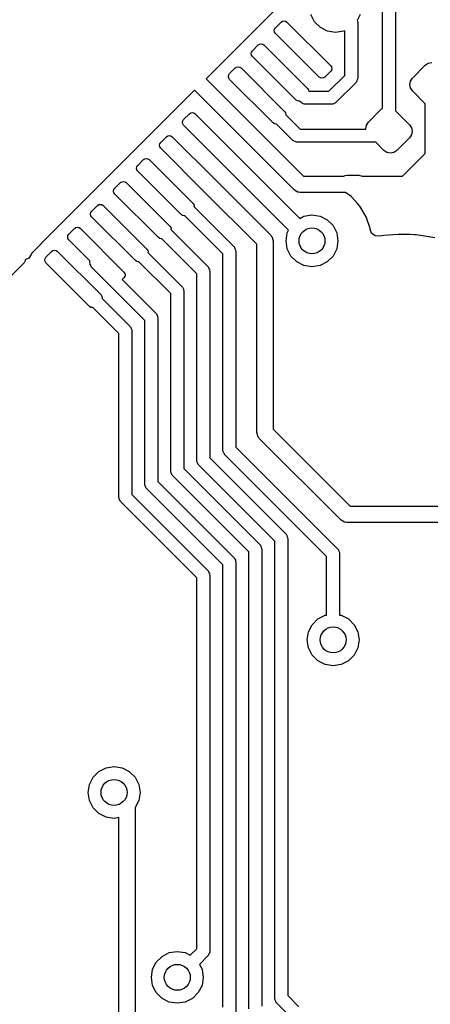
# Model space of a CAD drawing. Extents: x 3.08 to 10.86, y -3.21 to -0.59.
# Tile 6 of 18: x 4.37 to 4.62, y -1.97 to -1.37. Entities that reach past the tile are written whole.
import ezdxf

# ---------------------------------------------------------------- set-up
doc = ezdxf.new("R2010")
doc.units = 0
doc.header["$MEASUREMENT"] = 0
doc.layers.add('BLACK', color=7, linetype='CONTINUOUS')

msp = doc.modelspace()

# ---------------------------------------------------------------- linework, layer by layer
at = {"layer": 'BLACK', "linetype": 'CONTINUOUS'}
for p, q in [((4.589, -1.4255), (4.589, -1.33248)), ((4.59687, -1.33411), (4.59687, -1.42691)), ((4.52304, -1.36647), (4.48198, -1.40753)), ((4.52408, -1.37656), (4.52756, -1.37308)), ((4.52756, -1.37308), (4.52836, -1.37255)), ((4.52836, -1.37255), (4.5293, -1.37236)), ((4.5293, -1.37236), (4.53025, -1.37255)), ((4.53025, -1.37255), (4.53104, -1.37308)), ((4.53104, -1.37308), (4.55749, -1.39953)), ((4.54783, -1.37297), (4.54559, -1.36858)), ((4.55131, -1.37646), (4.54783, -1.37297)), ((4.57554, -1.36858), (4.57371, -1.37218)), ((4.57371, -1.37218), (4.57389, -1.37254)), ((4.57389, -1.37254), (4.57384, -1.37285)), ((4.57384, -1.37285), (4.57394, -1.37315)), ((4.57394, -1.37315), (4.57394, -1.40717)), ((4.52336, -1.3783), (4.52355, -1.37736)), ((4.52355, -1.37924), (4.52336, -1.3783)), ((4.52355, -1.37736), (4.52408, -1.37656)), ((4.52408, -1.38004), (4.52355, -1.37924)), ((4.55053, -1.40649), (4.52408, -1.38004)), ((4.5557, -1.37869), (4.55131, -1.37646)), ((4.56057, -1.37946), (4.5557, -1.37869)), ((4.56543, -1.37869), (4.56057, -1.37946)), ((4.56607, -1.37837), (4.56543, -1.37869)), ((4.56607, -1.40554), (4.56607, -1.37837)), ((4.50944, -1.39222), (4.50963, -1.39128)), ((4.50963, -1.39128), (4.51017, -1.39048)), ((4.51017, -1.39048), (4.51365, -1.387)), ((4.51365, -1.387), (4.51444, -1.38647)), ((4.51444, -1.38647), (4.51539, -1.38628)), ((4.51539, -1.38628), (4.51633, -1.38647)), ((4.51633, -1.38647), (4.51713, -1.387)), ((4.51713, -1.387), (4.54357, -1.41345)), ((4.50963, -1.39316), (4.50944, -1.39222)), ((4.51017, -1.39396), (4.50963, -1.39316)), ((4.53661, -1.42041), (4.51017, -1.39396)), ((4.61672, -1.39811), (4.61883, -1.39769)), ((4.49625, -1.4044), (4.49973, -1.40092)), ((4.49973, -1.40092), (4.50052, -1.40039)), ((4.50052, -1.40039), (4.50147, -1.4002)), ((4.50147, -1.4002), (4.50241, -1.40039)), ((4.50241, -1.40039), (4.50321, -1.40092)), ((4.50321, -1.40092), (4.52965, -1.42737)), ((4.55749, -1.40301), (4.55401, -1.40649)), ((4.55749, -1.39953), (4.55802, -1.40033)), ((4.55802, -1.40221), (4.55749, -1.40301)), ((4.55802, -1.40033), (4.55821, -1.40127)), ((4.55821, -1.40127), (4.55802, -1.40221)), ((4.60713, -1.4071), (4.61493, -1.39931)), ((4.61493, -1.39931), (4.61672, -1.39811)), ((4.48198, -1.40753), (4.48929, -1.41484)), ((4.49553, -1.40614), (4.49571, -1.4052)), ((4.49571, -1.40708), (4.49553, -1.40614)), ((4.49571, -1.4052), (4.49625, -1.4044)), ((4.49625, -1.40788), (4.49571, -1.40708)), ((4.52269, -1.43433), (4.49625, -1.40788)), ((4.55133, -1.40702), (4.55053, -1.40649)), ((4.55227, -1.40721), (4.55133, -1.40702)), ((4.55321, -1.40702), (4.55227, -1.40721)), ((4.55401, -1.40649), (4.55321, -1.40702)), ((4.55654, -1.41506), (4.56607, -1.40554)), ((4.57279, -1.40996), (4.56096, -1.42178)), ((4.57293, -1.40967), (4.57279, -1.40996)), ((4.57319, -1.40949), (4.57293, -1.40967)), ((4.57347, -1.40861), (4.57319, -1.40949)), ((4.57389, -1.40779), (4.57347, -1.40861)), ((4.57394, -1.40717), (4.57384, -1.40747)), ((4.57384, -1.40747), (4.57389, -1.40779)), ((4.60552, -1.411), (4.60594, -1.40889)), ((4.60594, -1.40889), (4.60713, -1.4071)), ((4.47502, -1.41449), (4.38179, -1.50772)), ((4.48233, -1.4218), (4.47502, -1.41449)), ((4.48929, -1.41484), (4.48929, -1.41484)), ((4.48929, -1.41484), (4.51573, -1.44129)), ((4.54357, -1.41345), (4.54411, -1.41425)), ((4.54411, -1.41425), (4.54427, -1.41506)), ((4.54427, -1.41506), (4.55654, -1.41506)), ((4.60594, -1.41311), (4.60552, -1.411)), ((4.60713, -1.4149), (4.60594, -1.41311)), ((4.61493, -1.4227), (4.60713, -1.4149)), ((4.50877, -1.44825), (4.48233, -1.4218)), ((4.48233, -1.4218), (4.48233, -1.4218)), ((4.53741, -1.42094), (4.53661, -1.42041)), ((4.53835, -1.42113), (4.53741, -1.42094)), ((4.53866, -1.42107), (4.53835, -1.42113)), ((4.53938, -1.42178), (4.53866, -1.42107)), ((4.53966, -1.42193), (4.53938, -1.42178)), ((4.53985, -1.42219), (4.53966, -1.42193)), ((4.56068, -1.42193), (4.56049, -1.42219)), ((4.56096, -1.42178), (4.56068, -1.42193)), ((4.52965, -1.42737), (4.53019, -1.42816)), ((4.54073, -1.42247), (4.53985, -1.42219)), ((4.54155, -1.42289), (4.54073, -1.42247)), ((4.54186, -1.42284), (4.54155, -1.42289)), ((4.54217, -1.42294), (4.54186, -1.42284)), ((4.55818, -1.42294), (4.54217, -1.42294)), ((4.55848, -1.42284), (4.55818, -1.42294)), ((4.55879, -1.42289), (4.55848, -1.42284)), ((4.55961, -1.42247), (4.55879, -1.42289)), ((4.56049, -1.42219), (4.55961, -1.42247)), ((4.58041, -1.43383), (4.5882, -1.42603)), ((4.5882, -1.42603), (4.589, -1.4255)), ((4.59687, -1.42691), (4.60546, -1.4355)), ((4.61493, -1.45291), (4.61493, -1.4227)), ((4.46769, -1.43398), (4.46787, -1.43304)), ((4.46787, -1.43304), (4.46841, -1.43224)), ((4.46841, -1.43224), (4.47189, -1.42876)), ((4.47189, -1.42876), (4.47269, -1.42823)), ((4.47269, -1.42823), (4.47363, -1.42804)), ((4.47363, -1.42804), (4.47457, -1.42823)), ((4.47457, -1.42823), (4.47537, -1.42876)), ((4.47537, -1.42876), (4.53883, -1.49222)), ((4.53019, -1.42816), (4.53037, -1.42911)), ((4.53037, -1.42911), (4.53031, -1.42942)), ((4.53031, -1.42942), (4.53908, -1.43819)), ((4.57921, -1.43562), (4.58041, -1.43383)), ((4.46787, -1.43492), (4.46769, -1.43398)), ((4.46841, -1.43572), (4.46787, -1.43492)), ((4.53209, -1.4994), (4.46841, -1.43572)), ((4.52349, -1.43486), (4.52269, -1.43433)), ((4.52443, -1.43505), (4.52349, -1.43486)), ((4.52474, -1.43499), (4.52443, -1.43505)), ((4.53467, -1.44491), (4.52474, -1.43499)), ((4.53908, -1.43819), (4.57889, -1.43819)), ((4.57879, -1.43772), (4.57921, -1.43562)), ((4.57889, -1.43819), (4.57879, -1.43772)), ((4.60546, -1.4355), (4.60666, -1.43729)), ((4.60666, -1.43729), (4.60708, -1.43939)), ((4.60708, -1.43939), (4.60666, -1.4415)), ((4.45449, -1.44616), (4.45797, -1.44268)), ((4.45797, -1.44268), (4.45877, -1.44214)), ((4.45877, -1.44214), (4.45971, -1.44196)), ((4.45971, -1.44196), (4.46065, -1.44214)), ((4.46065, -1.44214), (4.46145, -1.44268)), ((4.46145, -1.44268), (4.48789, -1.46912)), ((4.51573, -1.44129), (4.51573, -1.44129)), ((4.51573, -1.44129), (4.54112, -1.46667)), ((4.53495, -1.44505), (4.53467, -1.44491)), ((4.53514, -1.44531), (4.53495, -1.44505)), ((4.53601, -1.4456), (4.53514, -1.44531)), ((4.53684, -1.44601), (4.53601, -1.4456)), ((4.60546, -1.44329), (4.59767, -1.45109)), ((4.60666, -1.4415), (4.60546, -1.44329)), ((4.45377, -1.4479), (4.45395, -1.44696)), ((4.45395, -1.44884), (4.45377, -1.4479)), ((4.45395, -1.44696), (4.45449, -1.44616)), ((4.45449, -1.44964), (4.45395, -1.44884)), ((4.48093, -1.47608), (4.45449, -1.44964)), ((4.5356, -1.47507), (4.50877, -1.44825)), ((4.50877, -1.44825), (4.50877, -1.44825)), ((4.53715, -1.44596), (4.53684, -1.44601)), ((4.53745, -1.44606), (4.53715, -1.44596)), ((4.58485, -1.44606), (4.53745, -1.44606)), ((4.58987, -1.45109), (4.58485, -1.44606)), ((4.59166, -1.45228), (4.58987, -1.45109)), ((4.59767, -1.45109), (4.59588, -1.45228)), ((4.44057, -1.46008), (4.44405, -1.4566)), ((4.44405, -1.4566), (4.44485, -1.45606)), ((4.44485, -1.45606), (4.44579, -1.45588)), ((4.44579, -1.45588), (4.44673, -1.45606)), ((4.44673, -1.45606), (4.44753, -1.4566)), ((4.44753, -1.4566), (4.47397, -1.48304)), ((4.59377, -1.4527), (4.59166, -1.45228)), ((4.59588, -1.45228), (4.59377, -1.4527)), ((4.60117, -1.46667), (4.61493, -1.45291)), ((4.43985, -1.46182), (4.44003, -1.46088)), ((4.44003, -1.46276), (4.43985, -1.46182)), ((4.44003, -1.46088), (4.44057, -1.46008)), ((4.44057, -1.46356), (4.44003, -1.46276)), ((4.46702, -1.49), (4.44057, -1.46356)), ((4.48789, -1.46912), (4.48789, -1.46913)), ((4.48789, -1.46913), (4.52119, -1.50242)), ((4.54112, -1.46667), (4.56561, -1.46667)), ((4.56561, -1.46667), (4.56642, -1.46621)), ((4.56642, -1.46621), (4.56755, -1.46608)), ((4.56755, -1.46608), (4.57456, -1.46608)), ((4.57456, -1.46608), (4.57657, -1.46667)), ((4.57657, -1.46667), (4.60117, -1.46667)), ((4.42593, -1.47574), (4.42612, -1.4748)), ((4.42612, -1.4748), (4.42665, -1.474)), ((4.42665, -1.474), (4.43013, -1.47052)), ((4.43013, -1.47052), (4.43093, -1.46998)), ((4.43093, -1.46998), (4.43187, -1.4698)), ((4.43187, -1.4698), (4.43281, -1.46998)), ((4.43281, -1.46998), (4.43361, -1.47052)), ((4.43361, -1.47052), (4.46006, -1.49696)), ((4.53667, -1.47566), (4.5356, -1.47507)), ((4.53768, -1.47631), (4.53667, -1.47566)), ((4.42612, -1.47668), (4.42593, -1.47574)), ((4.42665, -1.47748), (4.42612, -1.47668)), ((4.4531, -1.50392), (4.42665, -1.47748)), ((4.51279, -1.50794), (4.48093, -1.47608)), ((4.48093, -1.47608), (4.48093, -1.47608)), ((4.53794, -1.47635), (4.53768, -1.47631)), ((4.53803, -1.4764), (4.53794, -1.47635)), ((4.53821, -1.47639), (4.53803, -1.4764)), ((4.53908, -1.47652), (4.53821, -1.47639)), ((4.56664, -1.47652), (4.53908, -1.47652)), ((4.5703, -1.47918), (4.56664, -1.47652)), ((4.57048, -1.47937), (4.5703, -1.47918)), ((4.57389, -1.48316), (4.57048, -1.47937)), ((4.57048, -1.47937), (4.57048, -1.47937)), ((4.41273, -1.48792), (4.41621, -1.48444)), ((4.41621, -1.48444), (4.41701, -1.4839)), ((4.41701, -1.4839), (4.41795, -1.48372)), ((4.41795, -1.48372), (4.41889, -1.4839)), ((4.41889, -1.4839), (4.41969, -1.48444)), ((4.41969, -1.48444), (4.44614, -1.51088)), ((4.47397, -1.48304), (4.47451, -1.48384)), ((4.47451, -1.48384), (4.4747, -1.48478)), ((4.4747, -1.48478), (4.47463, -1.4851)), ((4.47463, -1.4851), (4.49885, -1.50931)), ((4.57533, -1.48477), (4.57389, -1.48316)), ((4.57909, -1.49128), (4.57533, -1.48477)), ((4.41201, -1.48966), (4.4122, -1.48871)), ((4.4122, -1.4906), (4.41201, -1.48966)), ((4.4122, -1.48871), (4.41273, -1.48792)), ((4.41273, -1.4914), (4.4122, -1.4906)), ((4.43918, -1.51784), (4.41273, -1.4914)), ((4.46781, -1.49054), (4.46702, -1.49)), ((4.46876, -1.49072), (4.46781, -1.49054)), ((4.46907, -1.49066), (4.46876, -1.49072)), ((4.49213, -1.51372), (4.46907, -1.49066)), ((4.53883, -1.49222), (4.54137, -1.49093)), ((4.54137, -1.49093), (4.54624, -1.49016)), ((4.54624, -1.49016), (4.5511, -1.49093)), ((4.5511, -1.49093), (4.55549, -1.49316)), ((4.55549, -1.49316), (4.55898, -1.49665)), ((4.58142, -1.49843), (4.57909, -1.49128)), ((4.39881, -1.50184), (4.40229, -1.49836)), ((4.40229, -1.49836), (4.40309, -1.49782)), ((4.40309, -1.49782), (4.40403, -1.49764)), ((4.40403, -1.49764), (4.40497, -1.49782)), ((4.40497, -1.49782), (4.40577, -1.49836)), ((4.40577, -1.49836), (4.43222, -1.5248)), ((4.46006, -1.49696), (4.46059, -1.49776)), ((4.46059, -1.49776), (4.46078, -1.4987)), ((4.46078, -1.4987), (4.46071, -1.49901)), ((4.46071, -1.49901), (4.4831, -1.5214)), ((4.53126, -1.50104), (4.53209, -1.4994)), ((4.55898, -1.49665), (4.56122, -1.50104)), ((4.58144, -1.49869), (4.58142, -1.49843)), ((4.58145, -1.49876), (4.58144, -1.49869)), ((4.58144, -1.49869), (4.58144, -1.49869)), ((4.58147, -1.49881), (4.58145, -1.49876)), ((4.5815, -1.49894), (4.58147, -1.49881)), ((4.58152, -1.49894), (4.5815, -1.49894)), ((4.58237, -1.50116), (4.58152, -1.49894)), ((4.39809, -1.50358), (4.39828, -1.50263)), ((4.39828, -1.50452), (4.39809, -1.50358)), ((4.39828, -1.50263), (4.39881, -1.50184)), ((4.39881, -1.50532), (4.39828, -1.50452)), ((4.41158, -1.51808), (4.39881, -1.50532)), ((4.45389, -1.50446), (4.4531, -1.50392)), ((4.45484, -1.50464), (4.45389, -1.50446)), ((4.45515, -1.50458), (4.45484, -1.50464)), ((4.47638, -1.52581), (4.45515, -1.50458)), ((4.52119, -1.50242), (4.52172, -1.50313)), ((4.52172, -1.50313), (4.52186, -1.50325)), ((4.52186, -1.50325), (4.52189, -1.50335)), ((4.52189, -1.50335), (4.52204, -1.50356)), ((4.52204, -1.50356), (4.52229, -1.50474)), ((4.52229, -1.50474), (4.52264, -1.5059)), ((4.53049, -1.5059), (4.53126, -1.50104)), ((4.56122, -1.50104), (4.56199, -1.5059)), ((4.58458, -1.50287), (4.58237, -1.50116)), ((4.58737, -1.50311), (4.58458, -1.50287)), ((4.58977, -1.50262), (4.58737, -1.50311)), ((4.59843, -1.50205), (4.58977, -1.50262)), ((4.60569, -1.50205), (4.59843, -1.50205)), ((4.60574, -1.50205), (4.60569, -1.50205)), ((4.60575, -1.50205), (4.60574, -1.50205)), ((4.60836, -1.50217), (4.60575, -1.50205)), ((4.60933, -1.50221), (4.60836, -1.50217)), ((4.60946, -1.50223), (4.60933, -1.50221)), ((4.62065, -1.504), (4.60946, -1.50223)), ((4.60946, -1.50223), (4.60946, -1.50223)), ((4.38176, -1.50778), (4.37605, -1.51348)), ((4.38179, -1.50772), (4.38176, -1.50778)), ((4.38917, -1.51174), (4.39011, -1.51155)), ((4.39011, -1.51155), (4.39105, -1.51174)), ((4.44614, -1.51088), (4.44667, -1.51168)), ((4.49885, -1.50931), (4.49899, -1.50959)), ((4.49899, -1.50959), (4.49925, -1.50978)), ((4.49925, -1.50978), (4.49953, -1.51065)), ((4.49953, -1.51065), (4.49995, -1.51148)), ((4.49995, -1.51148), (4.4999, -1.51179)), ((4.51279, -1.62222), (4.51279, -1.50794)), ((4.52264, -1.5059), (4.52264, -1.62018)), ((4.53126, -1.51077), (4.53049, -1.5059)), ((4.5335, -1.51516), (4.53126, -1.51077)), ((4.56122, -1.51077), (4.55898, -1.51516)), ((4.56199, -1.5059), (4.56122, -1.51077)), ((4.37239, -1.51749), (4.3722, -1.51844)), ((4.37446, -1.51642), (4.37236, -1.51738)), ((4.37236, -1.51738), (4.37239, -1.51749)), ((4.37596, -1.5141), (4.37446, -1.51642)), ((4.37605, -1.51348), (4.37596, -1.5141)), ((4.38417, -1.51749), (4.38436, -1.51655)), ((4.38436, -1.51844), (4.38417, -1.51749)), ((4.38436, -1.51655), (4.38489, -1.51575)), ((4.38489, -1.51575), (4.38837, -1.51228)), ((4.38837, -1.51228), (4.38917, -1.51174)), ((4.39105, -1.51174), (4.39185, -1.51228)), ((4.39185, -1.51228), (4.4183, -1.53872)), ((4.44667, -1.51168), (4.44686, -1.51262)), ((4.44686, -1.51262), (4.44679, -1.51293)), ((4.44679, -1.51293), (4.46735, -1.53349)), ((4.49213, -1.63268), (4.49213, -1.51372)), ((4.4999, -1.51179), (4.5, -1.51209)), ((4.5, -1.51209), (4.5, -1.63105)), ((4.53698, -1.51865), (4.5335, -1.51516)), ((4.55898, -1.51516), (4.55549, -1.51865)), ((4.37167, -1.51923), (4.34522, -1.54568)), ((4.3722, -1.51844), (4.37167, -1.51923)), ((4.38489, -1.51923), (4.38436, -1.51844)), ((4.41134, -1.54568), (4.38489, -1.51923)), ((4.41158, -1.51925), (4.41158, -1.51808)), ((4.41167, -1.51956), (4.41158, -1.51925)), ((4.41162, -1.51987), (4.41167, -1.51956)), ((4.41204, -1.52069), (4.41162, -1.51987)), ((4.41233, -1.52157), (4.41204, -1.52069)), ((4.41259, -1.52175), (4.41233, -1.52157)), ((4.41273, -1.52204), (4.41259, -1.52175)), ((4.44486, -1.55417), (4.41273, -1.52204)), ((4.43997, -1.51838), (4.43918, -1.51784)), ((4.44092, -1.51856), (4.43997, -1.51838)), ((4.44123, -1.5185), (4.44092, -1.51856)), ((4.46063, -1.5379), (4.44123, -1.5185)), ((4.4831, -1.5214), (4.48324, -1.52168)), ((4.48324, -1.52168), (4.4835, -1.52187)), ((4.4835, -1.52187), (4.48378, -1.52275)), ((4.48378, -1.52275), (4.4842, -1.52357)), ((4.54137, -1.52088), (4.53698, -1.51865)), ((4.54624, -1.52165), (4.54137, -1.52088)), ((4.5511, -1.52088), (4.54624, -1.52165)), ((4.55549, -1.51865), (4.5511, -1.52088)), ((4.43222, -1.52828), (4.43116, -1.52934)), ((4.43116, -1.52934), (4.45158, -1.54976)), ((4.43222, -1.5248), (4.43275, -1.5256)), ((4.43275, -1.52748), (4.43222, -1.52828)), ((4.43275, -1.5256), (4.43294, -1.52654)), ((4.43294, -1.52654), (4.43275, -1.52748)), ((4.47638, -1.63917), (4.47638, -1.52581)), ((4.4842, -1.52357), (4.48415, -1.52388)), ((4.48415, -1.52388), (4.48425, -1.52418)), ((4.48425, -1.52418), (4.48425, -1.63754)), ((4.46735, -1.53349), (4.46749, -1.53377)), ((4.46749, -1.53377), (4.46775, -1.53396)), ((4.46775, -1.53396), (4.46804, -1.53484)), ((4.46804, -1.53484), (4.46846, -1.53566)), ((4.4183, -1.53872), (4.41883, -1.53952)), ((4.41883, -1.53952), (4.41902, -1.54046)), ((4.41902, -1.54046), (4.41896, -1.54077)), ((4.41896, -1.54077), (4.43585, -1.55767)), ((4.46063, -1.64567), (4.46063, -1.5379)), ((4.46846, -1.53566), (4.46841, -1.53597)), ((4.46841, -1.53597), (4.4685, -1.53627)), ((4.4685, -1.53627), (4.4685, -1.64404)), ((4.41214, -1.54622), (4.41134, -1.54568)), ((4.41308, -1.5464), (4.41214, -1.54622)), ((4.41339, -1.54634), (4.41308, -1.5464)), ((4.42913, -1.56209), (4.41339, -1.54634)), ((4.45158, -1.54976), (4.45173, -1.55004)), ((4.45173, -1.55004), (4.45199, -1.55023)), ((4.45199, -1.55023), (4.45227, -1.5511)), ((4.45227, -1.5511), (4.45269, -1.55192)), ((4.45269, -1.55192), (4.45264, -1.55224)), ((4.45264, -1.55224), (4.45274, -1.55254)), ((4.45274, -1.55254), (4.45274, -1.65191)), ((4.43585, -1.55767), (4.436, -1.55795)), ((4.436, -1.55795), (4.43626, -1.55814)), ((4.43626, -1.55814), (4.43654, -1.55902)), ((4.43654, -1.55902), (4.43696, -1.55984)), ((4.44486, -1.65354), (4.44486, -1.55417)), ((4.42913, -1.66142), (4.42913, -1.56209)), ((4.43696, -1.55984), (4.43691, -1.56015)), ((4.43691, -1.56015), (4.43701, -1.56046)), ((4.43701, -1.56046), (4.43701, -1.65979)), ((4.51313, -1.62338), (4.51279, -1.62222)), ((4.51339, -1.62456), (4.51313, -1.62338)), ((4.51354, -1.62477), (4.51339, -1.62456)), ((4.51357, -1.62488), (4.51354, -1.62477)), ((4.51371, -1.62499), (4.51357, -1.62488)), ((4.51423, -1.6257), (4.51371, -1.62499)), ((4.52264, -1.62018), (4.56935, -1.66689)), ((4.56383, -1.67529), (4.51423, -1.6257)), ((4.49222, -1.63298), (4.49213, -1.63268)), ((4.49217, -1.63329), (4.49222, -1.63298)), ((4.49259, -1.63411), (4.49217, -1.63329)), ((4.49288, -1.63499), (4.49259, -1.63411)), ((4.49313, -1.63518), (4.49288, -1.63499)), ((4.49328, -1.63546), (4.49313, -1.63518)), ((4.55512, -1.6973), (4.49328, -1.63546)), ((4.5, -1.63105), (4.56184, -1.69288)), ((4.47648, -1.63948), (4.47638, -1.63917)), ((4.47643, -1.63979), (4.47648, -1.63948)), ((4.47684, -1.64061), (4.47643, -1.63979)), ((4.47713, -1.64149), (4.47684, -1.64061)), ((4.47739, -1.64167), (4.47713, -1.64149)), ((4.47753, -1.64196), (4.47739, -1.64167)), ((4.52362, -1.68805), (4.47753, -1.64196)), ((4.48425, -1.63754), (4.53034, -1.68363)), ((4.46073, -1.64597), (4.46063, -1.64567)), ((4.46068, -1.64629), (4.46073, -1.64597)), ((4.4611, -1.64711), (4.46068, -1.64629)), ((4.46138, -1.64798), (4.4611, -1.64711)), ((4.46164, -1.64817), (4.46138, -1.64798)), ((4.46178, -1.64845), (4.46164, -1.64817)), ((4.50787, -1.69454), (4.46178, -1.64845)), ((4.4685, -1.64404), (4.51459, -1.69013)), ((4.44496, -1.65385), (4.44486, -1.65354)), ((4.44491, -1.65416), (4.44496, -1.65385)), ((4.44533, -1.65498), (4.44491, -1.65416)), ((4.45274, -1.65191), (4.49883, -1.698)), ((4.43701, -1.65979), (4.4831, -1.70588)), ((4.44561, -1.65586), (4.44533, -1.65498)), ((4.44587, -1.65604), (4.44561, -1.65586)), ((4.44602, -1.65633), (4.44587, -1.65604)), ((4.49213, -1.70244), (4.44602, -1.65633)), ((4.42923, -1.66172), (4.42913, -1.66142)), ((4.42918, -1.66203), (4.42923, -1.66172)), ((4.4296, -1.66285), (4.42918, -1.66203)), ((4.42989, -1.66373), (4.4296, -1.66285)), ((4.43014, -1.66392), (4.42989, -1.66373)), ((4.43029, -1.6642), (4.43014, -1.66392)), ((4.47638, -1.71029), (4.43029, -1.6642)), ((4.56935, -1.66689), (4.6334, -1.66689)), ((4.56489, -1.67587), (4.56383, -1.67529)), ((4.56591, -1.67653), (4.56489, -1.67587)), ((4.56616, -1.67657), (4.56591, -1.67653)), ((4.56626, -1.67662), (4.56616, -1.67657)), ((4.56644, -1.67661), (4.56626, -1.67662)), ((4.56731, -1.67673), (4.56644, -1.67661)), ((4.63544, -1.67673), (4.56731, -1.67673)), ((4.53034, -1.68363), (4.53049, -1.68392)), ((4.53049, -1.68392), (4.53074, -1.6841)), ((4.53074, -1.6841), (4.53103, -1.68498)), ((4.51459, -1.69013), (4.51474, -1.69041)), ((4.51474, -1.69041), (4.515, -1.6906)), ((4.515, -1.6906), (4.51528, -1.69148)), ((4.52362, -1.96547), (4.52362, -1.68805)), ((4.53103, -1.68498), (4.53145, -1.6858)), ((4.53145, -1.6858), (4.5314, -1.68611)), ((4.5314, -1.68611), (4.5315, -1.68642)), ((4.5315, -1.68642), (4.5315, -1.96384)), ((4.50787, -1.97197), (4.50787, -1.69454)), ((4.51528, -1.69148), (4.5157, -1.6923)), ((4.5157, -1.6923), (4.51565, -1.69261)), ((4.51565, -1.69261), (4.51575, -1.69291)), ((4.51575, -1.69291), (4.51575, -1.97034)), ((4.56184, -1.69288), (4.56198, -1.69317)), ((4.56198, -1.69317), (4.56224, -1.69335)), ((4.56224, -1.69335), (4.56253, -1.69423)), ((4.56253, -1.69423), (4.56294, -1.69505)), ((4.56294, -1.69505), (4.56289, -1.69537)), ((4.56289, -1.69537), (4.56299, -1.69567)), ((4.56299, -1.69567), (4.56299, -1.73291)), ((4.49213, -1.97096), (4.49213, -1.70244)), ((4.49883, -1.698), (4.49896, -1.69826)), ((4.49896, -1.69826), (4.49925, -1.69847)), ((4.49925, -1.69847), (4.49944, -1.69907)), ((4.49944, -1.69907), (4.49981, -1.69957)), ((4.49981, -1.69957), (4.49981, -1.69993)), ((4.49981, -1.69993), (4.49993, -1.70017)), ((4.49993, -1.70017), (4.49989, -1.70045)), ((4.49989, -1.70045), (4.5, -1.70079)), ((4.5, -1.70079), (4.5, -1.97583)), ((4.55512, -1.73291), (4.55512, -1.6973)), ((4.4831, -1.70588), (4.48324, -1.70616)), ((4.48324, -1.70616), (4.4835, -1.70635)), ((4.4835, -1.70635), (4.48378, -1.70722)), ((4.48378, -1.70722), (4.4842, -1.70805)), ((4.4842, -1.70805), (4.48415, -1.70836)), ((4.48415, -1.70836), (4.48425, -1.70866)), ((4.48425, -1.70866), (4.48425, -1.93701)), ((4.47638, -1.93538), (4.47638, -1.71029)), ((4.54631, -1.73878), (4.5498, -1.73529)), ((4.5498, -1.73529), (4.55419, -1.73305)), ((4.55419, -1.73305), (4.55512, -1.73291)), ((4.56299, -1.73291), (4.56392, -1.73305)), ((4.56392, -1.73305), (4.56831, -1.73529)), ((4.56831, -1.73529), (4.5718, -1.73878)), ((4.54331, -1.74803), (4.54408, -1.74317)), ((4.54408, -1.74317), (4.54631, -1.73878)), ((4.5718, -1.73878), (4.57403, -1.74317)), ((4.57403, -1.74317), (4.5748, -1.74803)), ((4.54408, -1.7529), (4.54331, -1.74803)), ((4.5748, -1.74803), (4.57403, -1.7529)), ((4.54631, -1.75729), (4.54408, -1.7529)), ((4.57403, -1.7529), (4.5718, -1.75729)), ((4.5498, -1.76077), (4.54631, -1.75729)), ((4.55419, -1.76301), (4.5498, -1.76077)), ((4.56831, -1.76077), (4.56392, -1.76301)), ((4.5718, -1.75729), (4.56831, -1.76077)), ((4.55906, -1.76378), (4.55419, -1.76301)), ((4.56392, -1.76301), (4.55906, -1.76378)), ((4.41346, -1.83129), (4.41694, -1.82781)), ((4.41694, -1.82781), (4.42133, -1.82557)), ((4.42133, -1.82557), (4.4262, -1.8248)), ((4.4262, -1.8248), (4.43106, -1.82557)), ((4.43106, -1.82557), (4.43545, -1.82781)), ((4.43545, -1.82781), (4.43894, -1.83129)), ((4.41122, -1.83568), (4.41346, -1.83129)), ((4.43894, -1.83129), (4.44117, -1.83568)), ((4.41045, -1.84055), (4.41122, -1.83568)), ((4.44117, -1.83568), (4.44195, -1.84055)), ((4.41122, -1.84542), (4.41045, -1.84055)), ((4.41346, -1.84981), (4.41122, -1.84542)), ((4.44117, -1.84542), (4.43897, -1.84973)), ((4.44195, -1.84055), (4.44117, -1.84542)), ((4.41694, -1.85329), (4.41346, -1.84981)), ((4.43897, -1.84973), (4.43897, -2.13236)), ((4.42133, -1.85553), (4.41694, -1.85329)), ((4.4262, -1.8563), (4.42133, -1.85553)), ((4.42913, -1.85583), (4.4262, -1.8563)), ((4.42913, -2.13236), (4.42913, -1.85583)), ((4.47244, -1.93931), (4.47638, -1.93538)), ((4.45183, -1.9435), (4.45531, -1.94002)), ((4.45531, -1.94002), (4.4597, -1.93778)), ((4.4597, -1.93778), (4.46457, -1.93701)), ((4.46457, -1.93701), (4.46943, -1.93778)), ((4.46943, -1.93778), (4.47244, -1.93931)), ((4.4831, -1.93979), (4.47801, -1.94488)), ((4.48324, -1.93951), (4.4831, -1.93979)), ((4.4835, -1.93932), (4.48324, -1.93951)), ((4.48378, -1.93845), (4.4835, -1.93932)), ((4.4842, -1.93762), (4.48378, -1.93845)), ((4.48425, -1.93701), (4.48415, -1.93731)), ((4.48415, -1.93731), (4.4842, -1.93762)), ((4.44959, -1.94789), (4.45183, -1.9435)), ((4.47801, -1.94488), (4.47954, -1.94789)), ((4.44882, -1.95276), (4.44959, -1.94789)), ((4.44959, -1.95762), (4.44882, -1.95276)), ((4.47954, -1.94789), (4.48031, -1.95276)), ((4.48031, -1.95276), (4.47954, -1.95762)), ((4.45183, -1.96201), (4.44959, -1.95762)), ((4.47954, -1.95762), (4.47731, -1.96201)), ((4.45531, -1.9655), (4.45183, -1.96201)), ((4.4597, -1.96773), (4.45531, -1.9655)), ((4.47382, -1.9655), (4.46943, -1.96773)), ((4.47731, -1.96201), (4.47382, -1.9655)), ((4.52372, -1.96577), (4.52362, -1.96547)), ((4.5315, -1.96384), (4.53822, -1.97056)), ((4.46457, -1.9685), (4.4597, -1.96773)), ((4.46943, -1.96773), (4.46457, -1.9685)), ((4.52367, -1.96609), (4.52372, -1.96577)), ((4.52409, -1.96691), (4.52367, -1.96609)), ((4.52437, -1.96778), (4.52409, -1.96691)), ((4.52463, -1.96797), (4.52437, -1.96778)), ((4.52478, -1.96825), (4.52463, -1.96797)), ((4.53265, -1.97613), (4.52478, -1.96825))]:
    msp.add_line(p, q, dxfattribs=at)
at = {"layer": 'BLACK'}
for centre in [(4.54624, -1.5059), (4.55906, -1.74803), (4.4262, -1.84055), (4.46457, -1.95276)]:
    msp.add_circle(centre, 0.007874, dxfattribs=at)

doc.saveas('drawing.dxf')
